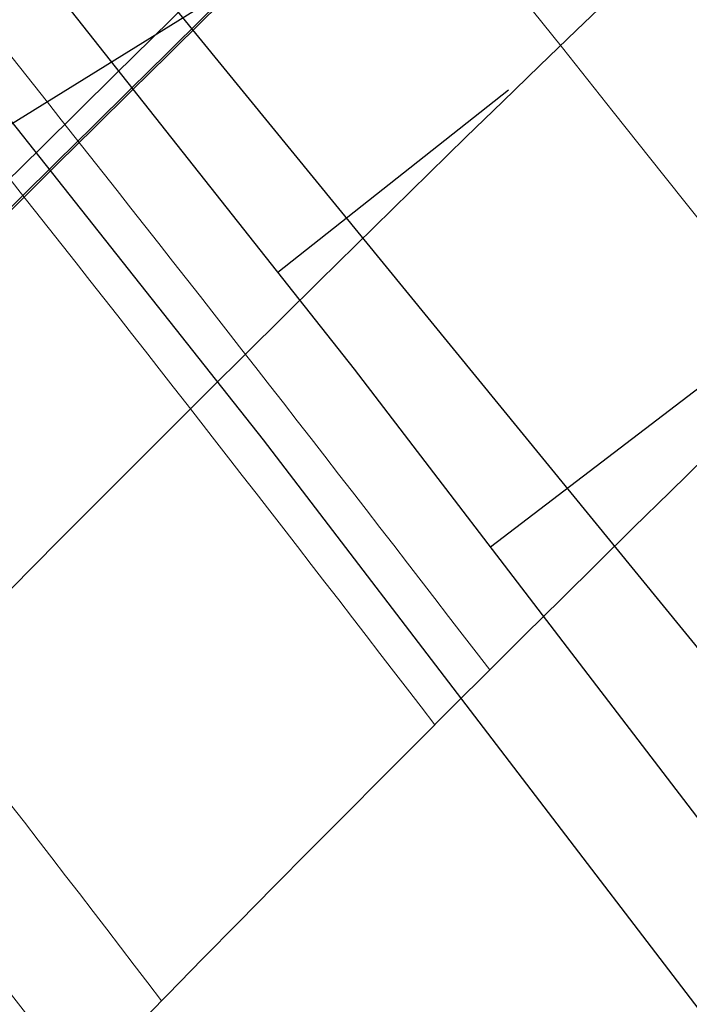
# Model space of a CAD drawing. Header units: metres. Extents: x 3458045 to 3462392, y 5482308 to 5484762.
# Tile 144 of 256: x 3459732.55 to 3459736.9, y 5483654.68 to 5483661.08. Entities that reach past the tile are written whole.
import ezdxf

# ---------------------------------------------------------------- set-up
doc = ezdxf.new("R2010")
doc.units = ezdxf.units.M
for name, pattern in [('AUSGEZOGEN', [2, 1, 1]), ('VERDECKT', [9.525, 6.35, -3.175]), ('VERDECKT2', [4.7625, 3.175, -1.5875])]:
    doc.linetypes.add(name, pattern=pattern)
for name, color, linetype in [('SP_ACHSE_6522', 7, 'CONTINUOUS'), ('SP_ACHSE_6721', 7, 'CONTINUOUS'), ('SP_ACHSE_6731', 7, 'CONTINUOUS'), ('SP_ACHSE_8521', 7, 'CONTINUOUS'), ('SP_ACHSE_8559', 7, 'CONTINUOUS'), ('SP_ACHSE_8901', 7, 'CONTINUOUS'), ('SP_ACHSE_8911', 7, 'CONTINUOUS'), ('SP_AXIS', 7, 'CONTINUOUS'), ('SP_BAUGRUBE-BÖSCHUNG', 210, 'AUSGEZOGEN'), ('SP_BW5xx-BrückenB44', 7, 'CONTINUOUS'), ('SP_BW5xx-StwRheinuferstraße', 7, 'CONTINUOUS'), ('SP_SOLID_Trogsohle_L7+8', 253, 'CONTINUOUS'), ('SP_StadtbahnFluchtweg', 1, 'CONTINUOUS'), ('SP_TrogTunnel-Bautoleranz', 160, 'VERDECKT2'), ('SP_Trogwand_L7+8', 2, 'CONTINUOUS'), ('SP_Tunnelwand_L7+8', 2, 'VERDECKT2'), ('SP_Vb_Planung', 10, 'CONTINUOUS'), ('SP_VERM', 1, 'CONTINUOUS'), ('T__AXIS', 3, 'CONTINUOUS')]:
    doc.layers.add(name, color=color, linetype=linetype)
doc.layers.add('SP_HILF', color=6, linetype='CONTINUOUS', plot=False)
doc.linetypes.add('EISENBAHN', pattern='A,0.15,[130,ltypeshp.shx,S=0.25,R=0,X=0,Y=0],0.15', length=0.3)

msp = doc.modelspace()

# ---------------------------------------------------------------- hatches: boundary and pattern name
at = {"layer": 'SP_SOLID_Trogsohle_L7+8'}
h = msp.add_hatch(color=256, dxfattribs=at)
h.dxf.hatch_style = 1
edge = h.paths.add_edge_path()
edge.add_line((3459702.4491, 5483672.5808), (3459694.7598, 5483665.8028))
edge.add_arc((3459249.8293, 5483273.6017), 593.1145, 29.9488058, 41.395802, ccw=False)
edge.add_line((3459763.7463, 5483569.6999), (3459768.6709, 5483560.5694))
edge.add_line((3459768.6709, 5483560.5694), (3459778.0346, 5483565.7481))
edge.add_line((3459778.0346, 5483565.7481), (3459772.6293, 5483574.8142))
edge.add_arc((3459249.8466, 5483273.6149), 603.343, 29.9482368, 41.3959476)

# ---------------------------------------------------------------- linework, layer by layer
at = {"layer": 'SP_ACHSE_6522'}
msp.add_lwpolyline([(3459690.7881, 5483531.9132, -0.237702), (3459686.1518, 5483610.9287, -0.006198), (3459687.0669, 5483612.9743, -0.012193), (3459689.202, 5483617.3074, -0.010596), (3459691.5324, 5483621.5387, -0.008998), (3459694.0269, 5483625.6756, -0.007401), (3459696.6557, 5483629.7285, -0.005804), (3459699.3906, 5483633.7106, -0.092618), (3459762.8248, 5483695.6159, -0.000188), (3459762.9764, 5483695.717, -0.004928), (3459767.5685, 5483698.7086, -0.00352), (3459772.2105, 5483701.6223, -0.002112), (3459776.885, 5483704.4835, -0.000704), (3459781.5756, 5483707.3183), (3459851.7814, 5483749.6586)], format="xyb", dxfattribs=at)
at = {"layer": 'SP_ACHSE_6721'}
msp.add_lwpolyline([(3459679.7641, 5483534.8411, -0.21532), (3459678.2508, 5483614.3812, -0.009157), (3459679.763, 5483617.7339, -0.011861), (3459682.128, 5483622.4365, -0.010395), (3459684.7, 5483627.0294, -0.008929), (3459687.4477, 5483631.5195, -0.007463), (3459690.341, 5483635.9173, -0.005997), (3459693.3517, 5483640.2356, -0.09094), (3459758.1619, 5483702.9627, -0.000185), (3459758.3163, 5483703.0655, -0.004841), (3459762.9923, 5483706.1077, -0.003458), (3459767.7182, 5483709.072, -0.002075), (3459772.4766, 5483711.9837, -0.000692), (3459777.2511, 5483714.8692), (3459883.1578, 5483778.7402)], format="xyb", dxfattribs=at)
at = {"layer": 'SP_ACHSE_6731'}
msp.add_lwpolyline([(3459881.431, 5483781.605), (3459775.3544, 5483717.6418, 0.000687), (3459770.5464, 5483714.7367, 0.00206), (3459765.7545, 5483711.8051, 0.003434), (3459760.995, 5483708.8211, 0.004808), (3459756.2855, 5483705.7591, 0.000183), (3459756.13, 5483705.6556, 0.09171), (3459689.9388, 5483641.4448, 0.005897), (3459686.9574, 5483637.1459, 0.007372), (3459684.0911, 5483632.7695, 0.008847), (3459681.3683, 5483628.3025, 0.010322), (3459678.8188, 5483623.7345, 0.011797), (3459676.4739, 5483619.0584, 0.004504), (3459675.7031, 5483617.3858, 0.222823), (3459677.0437, 5483532.3132, 0.00254)], format="xyb", dxfattribs=at)
at = {"layer": 'SP_ACHSE_8521'}
msp.add_lwpolyline([(3459667.116, 5483524.3467, -0.22552), (3459663.8072, 5483620.7334, -0.005134), (3459664.7675, 5483622.8858, -0.011674), (3459667.3044, 5483628.0892, -0.010341), (3459670.0679, 5483633.176, -0.009008), (3459673.0262, 5483638.1522, -0.007675), (3459676.1489, 5483643.027, -0.006342), (3459679.407, 5483647.8124, -0.093698), (3459747.1614, 5483714.0324, -0.000489), (3459747.5816, 5483714.3114, -0.004761), (3459752.3417, 5483717.3973, -0.0034), (3459757.1515, 5483720.4051, -0.00204), (3459761.9938, 5483723.3604, -0.00068), (3459766.8521, 5483726.2893), (3459833.8685, 5483766.6082)], format="xyb", dxfattribs=at)
at = {"layer": 'SP_ACHSE_8559'}
msp.add_lwpolyline([(3459696.9548, 5483536.2327, -0.234432), (3459692.8953, 5483607.6275, -0.006374), (3459693.7491, 5483609.5568, -0.012498), (3459695.7467, 5483613.6421, -0.010802), (3459697.9326, 5483617.63, -0.009105), (3459700.2755, 5483621.5278, -0.007408), (3459702.7459, 5483625.3463, -0.005712), (3459705.3156, 5483629.0986, -0.092826), (3459766.845, 5483689.2823, -0.000191), (3459766.9943, 5483689.382, -0.005006), (3459771.5129, 5483692.3293, -0.003576), (3459776.0813, 5483695.1986, -0.002145), (3459780.6824, 5483698.0155, -0.000715), (3459785.2995, 5483700.806), (3459855.6534, 5483743.2356)], format="xyb", dxfattribs=at)
at = {"layer": 'SP_ACHSE_8901'}
msp.add_lwpolyline([(3459478.4179, 5483881.5975), (3459663.5917, 5483703.287, -0.076353), (3459773.4733, 5483559.3038, -0.002641)], format="xyb", dxfattribs=at)
at = {"layer": 'SP_ACHSE_8911'}
msp.add_lwpolyline([(3459777.2173, 5483559.7474, 0.076941), (3459666.0197, 5483705.8087), (3459480.8452, 5483884.1198, 0.014605)], format="xyb", dxfattribs=at)
at = {"layer": 'SP_AXIS'}
for points in [[(3459777.2173, 5483559.7474, 0.076941), (3459666.0197, 5483705.8087), (3459480.8452, 5483884.1198, 0.014605)], [(3459478.4179, 5483881.5975), (3459663.5917, 5483703.287, -0.076353), (3459773.4733, 5483559.3038, -0.002641)], [(3459769.2766, 5483584.2553, -0.000823), (3459761.9942, 5483596.2792, -0.000274), (3459754.7382, 5483608.319, 0.000571), (3459751.2476, 5483614.1058, 0.001713), (3459747.7306, 5483619.8765, 0.002854), (3459744.1611, 5483625.6149, 0.003996), (3459740.5133, 5483631.3038, 0.004755), (3459737.0195, 5483636.5476, 0.037795), (3459708.7845, 5483671.9589, 0.004755), (3459704.4503, 5483676.5326, 0.003996), (3459699.7165, 5483681.3556, 0.002854), (3459694.917, 5483686.1133, 0.001713), (3459690.0743, 5483690.827, 0.000571), (3459685.2101, 5483695.5185), (3459504.9574, 5483869.1071, 0.000436)], [(3459881.431, 5483781.605), (3459775.3544, 5483717.6418, 0.000687), (3459770.5464, 5483714.7367, 0.00206), (3459765.7545, 5483711.8051, 0.003434), (3459760.995, 5483708.8211, 0.004808), (3459756.2855, 5483705.7591, 0.000183), (3459756.13, 5483705.6556, 0.09171), (3459689.9388, 5483641.4448, 0.005897), (3459686.9574, 5483637.1459, 0.007372), (3459684.0911, 5483632.7695, 0.008847), (3459681.3683, 5483628.3025, 0.010322), (3459678.8188, 5483623.7345, 0.011797), (3459676.4739, 5483619.0584, 0.004504), (3459675.7031, 5483617.3858, 0.222823), (3459677.0437, 5483532.3132, 0.00254)], [(3459679.7641, 5483534.8411, -0.21532), (3459678.2508, 5483614.3812, -0.009157), (3459679.763, 5483617.7339, -0.011861), (3459682.128, 5483622.4365, -0.010395), (3459684.7, 5483627.0294, -0.008929), (3459687.4477, 5483631.5195, -0.007463), (3459690.341, 5483635.9173, -0.005997), (3459693.3517, 5483640.2356, -0.09094), (3459758.1619, 5483702.9627, -0.000185), (3459758.3163, 5483703.0655, -0.004841), (3459762.9923, 5483706.1077, -0.003458), (3459767.7182, 5483709.072, -0.002075), (3459772.4766, 5483711.9837, -0.000692), (3459777.2511, 5483714.8692), (3459883.1578, 5483778.7402)], [(3459667.116, 5483524.3467, -0.22552), (3459663.8072, 5483620.7334, -0.005134), (3459664.7675, 5483622.8858, -0.011674), (3459667.3044, 5483628.0892, -0.010341), (3459670.0679, 5483633.176, -0.009008), (3459673.0262, 5483638.1522, -0.007675), (3459676.1489, 5483643.027, -0.006342), (3459679.407, 5483647.8124, -0.093698), (3459747.1614, 5483714.0324, -0.000489), (3459747.5816, 5483714.3114, -0.004761), (3459752.3417, 5483717.3973, -0.0034), (3459757.1515, 5483720.4051, -0.00204), (3459761.9938, 5483723.3604, -0.00068), (3459766.8521, 5483726.2893), (3459833.8685, 5483766.6082)], [(3459690.7881, 5483531.9132, -0.237702), (3459686.1518, 5483610.9287, -0.006198), (3459687.0669, 5483612.9743, -0.012193), (3459689.202, 5483617.3074, -0.010596), (3459691.5324, 5483621.5387, -0.008998), (3459694.0269, 5483625.6756, -0.007401), (3459696.6557, 5483629.7285, -0.005804), (3459699.3906, 5483633.7106, -0.092618), (3459762.8248, 5483695.6159, -0.000188), (3459762.9764, 5483695.717, -0.004928), (3459767.5685, 5483698.7086, -0.00352), (3459772.2105, 5483701.6223, -0.002112), (3459776.885, 5483704.4835, -0.000704), (3459781.5756, 5483707.3183), (3459851.7814, 5483749.6586)]]:
    msp.add_lwpolyline(points, format="xyb", dxfattribs=at)
at = {"layer": 'SP_BAUGRUBE-BÖSCHUNG'}
for points in [[(3459743.3921, 5483627.6046, 0.020848), (3459709.5152, 5483665.2286, 0.050189)], [(3459740.2564, 5483625.9709, 0.020651), (3459709.5152, 5483665.2286, 0.050189)]]:
    msp.add_lwpolyline(points, format="xyb", dxfattribs=at)
at = {"layer": 'SP_BW5xx-BrückenB44', "color": 40}
msp.add_lwpolyline([(3459727.3223, 5483657.2027), (3459734.6895, 5483661.7593), (3459726.7799, 5483674.5042), (3459718.9094, 5483687.2732), (3459710.2263, 5483699.9582), (3459701.4903, 5483712.1543), (3459691.4426, 5483723.8012), (3459680.3652, 5483734.5497), (3459668.375, 5483744.3516), (3459662.4435, 5483736.6838), (3459673.7676, 5483727.6016), (3459684.261, 5483717.5004), (3459694.001, 5483706.5986), (3459703.0788, 5483694.6146), (3459711.2625, 5483682.5436), (3459719.236, 5483669.775), (3459727.3223, 5483657.2027)], close=True, dxfattribs=at)
at = {"layer": 'SP_BW5xx-BrückenB44', "color": 96, "linetype": 'VERDECKT', "lineweight": 13, "ltscale": 2, "flags": 128}
for points in [[(3459662.4661, 5483617.5053, -0.007779), (3459663.8072, 5483620.7334, -0.005134), (3459664.7675, 5483622.8858, -0.011674), (3459667.3044, 5483628.0892, -0.010341), (3459670.0679, 5483633.176, -0.009008), (3459673.0262, 5483638.1522, -0.007675), (3459676.1489, 5483643.027, -0.006342), (3459679.407, 5483647.8124, -0.093698), (3459747.1614, 5483714.0324, -0.000489), (3459747.5816, 5483714.3114, -0.004761), (3459752.3417, 5483717.3973, -0.0034), (3459757.1515, 5483720.4051, -0.00204), (3459761.9938, 5483723.3604, -0.00068), (3459766.8521, 5483726.2893), (3459767.293, 5483726.5545)], [(3459665.4795, 5483616.2878, -0.007822), (3459666.7888, 5483619.44, -0.005134), (3459667.7218, 5483621.5313, -0.011674), (3459670.1917, 5483626.5972, -0.010341), (3459672.891, 5483631.5659, -0.009008), (3459675.7894, 5483636.4414, -0.007675), (3459678.8583, 5483641.2321, -0.006342), (3459682.07, 5483645.9494, -0.093698), (3459748.9617, 5483711.3266, -0.000489), (3459749.3767, 5483711.6021, -0.004761), (3459754.0836, 5483714.6535, -0.0034), (3459758.8559, 5483717.6379, -0.00204), (3459763.6756, 5483720.5793, -0.00068), (3459768.5263, 5483723.5037), (3459769.1481, 5483723.8778)], [(3459682.0772, 5483609.5819, -0.007823), (3459683.1687, 5483612.2186, -0.006198), (3459684.1169, 5483614.3381, -0.012193), (3459686.3226, 5483618.8146, -0.010596), (3459688.7195, 5483623.1665, -0.008998), (3459691.2743, 5483627.4036, -0.007401), (3459693.9555, 5483631.5372, -0.005804), (3459696.7332, 5483635.5815, -0.092618), (3459761.0207, 5483698.3192, -0.000188), (3459761.1743, 5483698.4216, -0.004928), (3459765.8214, 5483701.4491, -0.00352), (3459770.5021, 5483704.3871, -0.002112), (3459775.2001, 5483707.2626, -0.000577), (3459779.0498, 5483709.5906)], [(3459685.0906, 5483608.3644, -0.007889), (3459686.1518, 5483610.9287, -0.006198), (3459687.0669, 5483612.9744, -0.012193), (3459689.202, 5483617.3074, -0.010596), (3459691.5324, 5483621.5387, -0.008998), (3459694.0269, 5483625.6756, -0.007401), (3459696.6557, 5483629.7285, -0.005804), (3459699.3906, 5483633.7106, -0.092618), (3459762.8248, 5483695.6159, -0.000188), (3459762.9764, 5483695.717, -0.004928), (3459767.5685, 5483698.7086, -0.00352), (3459772.2105, 5483701.6223, -0.002112), (3459776.885, 5483704.4835, -0.000603), (3459780.9048, 5483706.914)], [(3459688.3358, 5483607.0533, -0.007966), (3459689.3643, 5483609.5396, -0.006198), (3459690.2438, 5483611.5056, -0.012193), (3459692.3029, 5483615.6842, -0.010596), (3459694.5618, 5483619.7856, -0.008998), (3459696.9911, 5483623.8146, -0.007401), (3459699.5636, 5483627.7806, -0.005804), (3459702.2525, 5483631.6958, -0.092618), (3459764.7677, 5483692.7047, -0.000188), (3459764.9171, 5483692.8043, -0.004928), (3459769.45, 5483695.7574, -0.00352), (3459774.0503, 5483698.6448, -0.002112), (3459778.6996, 5483701.4906, -0.000632), (3459782.9025, 5483704.0315)], [(3459691.5803, 5483605.7424, -0.00695), (3459692.4355, 5483607.8239, -0.006374), (3459693.2944, 5483609.7649, -0.012498), (3459695.3032, 5483613.8729, -0.010802), (3459697.4994, 5483617.8797, -0.009105), (3459699.8517, 5483621.7932, -0.007408), (3459702.3301, 5483625.6241, -0.00571), (3459704.9063, 5483629.3858, -0.092826), (3459766.5672, 5483689.698, -0.000191), (3459766.7168, 5483689.7979, -0.005006), (3459771.2439, 5483692.7508, -0.003576), (3459775.8184, 5483695.6239, -0.002145), (3459780.4232, 5483698.4431, -0.000693), (3459784.9001, 5483701.1491)]]:
    msp.add_lwpolyline(points, format="xyb", dxfattribs=at)
at = {"layer": 'SP_BW5xx-BrückenB44', "color": 96}
for points in [[(3459664.1798, 5483617.514, -0.006332), (3459665.2636, 5483620.1016, -0.005134), (3459666.2106, 5483622.2242, -0.011674), (3459668.7147, 5483627.3604, -0.010341), (3459671.4469, 5483632.3895, -0.009008), (3459674.3759, 5483637.3165, -0.007675), (3459677.4723, 5483642.1503, -0.006342), (3459680.7078, 5483646.9024, -0.093698), (3459748.0408, 5483712.7108, -0.000489), (3459748.4584, 5483712.988, -0.004761), (3459753.1925, 5483716.0571, -0.0034), (3459757.9841, 5483719.0534, -0.00204), (3459762.8153, 5483722.0019, -0.000641), (3459767.392, 5483724.7615)], [(3459668.7247, 5483614.9767, -0.007871), (3459669.9997, 5483618.0471, -0.005134), (3459670.9033, 5483620.0725, -0.011674), (3459673.301, 5483624.9903, -0.010341), (3459675.9312, 5483629.8318, -0.009008), (3459678.7652, 5483634.5989, -0.007675), (3459681.7761, 5483639.2992, -0.006342), (3459684.9379, 5483643.9431, -0.093698), (3459750.9005, 5483708.4127, -0.000489), (3459751.3098, 5483708.6844, -0.004761), (3459755.9594, 5483711.6987, -0.0034), (3459760.6914, 5483714.6578, -0.00204), (3459765.4867, 5483717.5844, -0.00068), (3459770.3293, 5483720.5038), (3459771.1459, 5483720.9951)], [(3459659.9511, 5483618.5214, -0.007745), (3459661.3188, 5483621.8129, -0.005134), (3459662.3019, 5483624.0164, -0.011674), (3459664.8947, 5483629.3345, -0.010341), (3459667.7117, 5483634.5199, -0.009008), (3459670.7199, 5483639.5801, -0.007675), (3459673.8875, 5483644.525, -0.006342), (3459677.1844, 5483649.3673, -0.093698), (3459745.6588, 5483716.2907, -0.000489), (3459746.0835, 5483716.5727, -0.003736), (3459749.8484, 5483719.0244, -0.0034)], [(3459671.089, 5483614.0214, -0.00791), (3459672.339, 5483617.0322, -0.005134), (3459673.2212, 5483619.0097, -0.011674), (3459675.5664, 5483623.8196, -0.010341), (3459678.1463, 5483628.5684, -0.009008), (3459680.9333, 5483633.2566, -0.007675), (3459683.902, 5483637.8909, -0.006342), (3459687.0274, 5483642.4813, -0.093698), (3459752.3131, 5483706.2897, -0.000489), (3459752.7182, 5483706.5586, -0.004761), (3459757.3261, 5483709.5458, -0.0034), (3459762.0287, 5483712.4866, -0.00204), (3459766.8062, 5483715.4023, -0.00068), (3459771.6429, 5483718.3181), (3459772.6015, 5483718.8949)], [(3459670.9622, 5483613.4256, -0.009368), (3459672.4307, 5483616.9924, -0.005134), (3459673.3121, 5483618.968, -0.011674), (3459675.6552, 5483623.7737, -0.010341), (3459678.2331, 5483628.5189, -0.009008), (3459681.0184, 5483633.2039, -0.007675), (3459683.9854, 5483637.8357, -0.006342), (3459687.1093, 5483642.424, -0.093698), (3459752.3685, 5483706.2064, -0.000489), (3459752.7734, 5483706.4753, -0.004761), (3459757.3797, 5483709.4614, -0.0034), (3459762.0812, 5483712.4014, -0.00204), (3459766.858, 5483715.3167, -0.00068), (3459771.6944, 5483718.2324), (3459772.6586, 5483718.8125)], [(3459671.2403, 5483613.3132, -0.009377), (3459672.706, 5483616.873, -0.005134), (3459673.5848, 5483618.8429, -0.011674), (3459675.9217, 5483623.6359, -0.010341), (3459678.4937, 5483628.3703, -0.009008), (3459681.2734, 5483633.046, -0.007675), (3459684.2355, 5483637.67, -0.006342), (3459687.3551, 5483642.252, -0.093698), (3459752.5347, 5483705.9567, -0.000489), (3459752.9391, 5483706.2252, -0.004761), (3459757.5405, 5483709.2081, -0.0034), (3459762.2385, 5483712.146, -0.00204), (3459767.0132, 5483715.06, -0.00068), (3459771.8489, 5483717.9753), (3459772.8298, 5483718.5654)], [(3459773.5686, 5483717.4994, 0.000491), (3459770.1317, 5483715.4208, 0.00206), (3459765.3342, 5483712.4858, 0.003434), (3459760.5654, 5483709.496, 0.004808), (3459755.843, 5483706.4256, 0.000183), (3459755.6867, 5483706.3216, 0.091817), (3459689.2245, 5483641.8206, 0.005941), (3459686.205, 5483637.462, 0.007401), (3459683.3002, 5483633.0203, 0.008862), (3459680.5389, 5483628.4825, 0.010322), (3459677.9516, 5483623.8381, 0.011783), (3459675.5699, 5483619.0799, 0.005959), (3459674.5446, 5483616.8334, 0.008054), (3459673.2779, 5483613.8381, 0.008054)], [(3459773.6543, 5483717.3758, 0.000492), (3459770.2095, 5483715.2925, 0.00206), (3459765.413, 5483712.3582, 0.003434), (3459760.646, 5483709.3694, 0.004808), (3459755.926, 5483706.3006, 0.000183), (3459755.7698, 5483706.1967, 0.091817), (3459689.3468, 5483641.7338, 0.005941), (3459686.3293, 5483637.3781, 0.007401), (3459683.4269, 5483632.94, 0.008862), (3459680.6684, 5483628.4068, 0.010322), (3459678.0841, 5483623.7678, 0.011783), (3459675.7056, 5483619.0159, 0.005959), (3459674.6817, 5483616.7728, 0.008054), (3459673.417, 5483613.7819, 0.008054)], [(3459658.7574, 5483619.0037, -0.007729), (3459660.1376, 5483622.3253, -0.005134), (3459661.1315, 5483624.553, -0.011674), (3459663.7509, 5483629.9256, -0.010341), (3459666.5933, 5483635.1578, -0.009008), (3459669.6253, 5483640.2578, -0.007675), (3459672.8142, 5483645.236, -0.006342), (3459676.1294, 5483650.1053, -0.090878), (3459742.5424, 5483715.7442, 0.7365)], [(3459775.0241, 5483715.3993, 0.000511), (3459771.4535, 5483713.2401, 0.00206), (3459766.6739, 5483710.3161, 0.003434), (3459761.9348, 5483707.3449, 0.004808), (3459757.2535, 5483704.3012, 0.000183), (3459757.0997, 5483704.1989, 0.091817), (3459691.3039, 5483640.3447, 0.005941), (3459688.3182, 5483636.0349, 0.007401), (3459685.4547, 5483631.6563, 0.008862), (3459682.7405, 5483627.1957, 0.010322), (3459680.2043, 5483622.6433, 0.011783), (3459677.8765, 5483617.9926, 0.005959), (3459676.8768, 5483615.8023, 0.008054), (3459675.6422, 5483612.8829, 0.010678)], [(3459776.3939, 5483713.4228, 0.000529), (3459772.6975, 5483711.1877, 0.00206), (3459767.9347, 5483708.274, 0.003434), (3459763.2236, 5483705.3203, 0.004808), (3459758.581, 5483702.3017, 0.000183), (3459758.4295, 5483702.201, 0.091817), (3459693.261, 5483638.9556, 0.005941), (3459690.3072, 5483634.6917, 0.007401), (3459687.4825, 5483630.3726, 0.008862), (3459684.8125, 5483625.9847, 0.010322), (3459682.3246, 5483621.5189, 0.011783), (3459680.0474, 5483616.9692, 0.005959), (3459679.0718, 5483614.8319, 0.008054), (3459677.8675, 5483611.9838, 0.008054)], [(3459776.4795, 5483713.2993, 0.00053), (3459772.7753, 5483711.0594, 0.00206), (3459768.0135, 5483708.1464, 0.003434), (3459763.3042, 5483705.1937, 0.004808), (3459758.6639, 5483702.1768, 0.000183), (3459758.5127, 5483702.0762, 0.091817), (3459693.3834, 5483638.8687, 0.005941), (3459690.4315, 5483634.6078, 0.007401), (3459687.6093, 5483630.2924, 0.008862), (3459684.942, 5483625.909, 0.010322), (3459682.4571, 5483621.4486, 0.011783), (3459680.1831, 5483616.9053, 0.005959), (3459679.209, 5483614.7712, 0.008054), (3459678.0065, 5483611.9276, 0.008054)], [(3459678.7393, 5483610.9305, -0.007755), (3459679.8644, 5483613.6474, -0.006198), (3459680.8492, 5483615.8488, -0.012193), (3459683.1332, 5483620.484, -0.010596), (3459685.6036, 5483624.9697, -0.008998), (3459688.2254, 5483629.3177, -0.007401), (3459690.9645, 5483633.5407, -0.005804), (3459693.7895, 5483637.6539, -0.092618), (3459759.0223, 5483701.3136, -0.000188), (3459759.1782, 5483701.4175, -0.004928), (3459763.8861, 5483704.4846, -0.00352), (3459768.6098, 5483707.4496, -0.002112), (3459773.3337, 5483710.341, -0.000548), (3459776.995, 5483712.5554, -0.000548)], [(3459679.1229, 5483610.1284, -0.00936), (3459680.461, 5483613.3894, -0.006198), (3459681.4392, 5483615.5761, -0.012193), (3459683.709, 5483620.1826, -0.010596), (3459686.1662, 5483624.6441, -0.008998), (3459688.7759, 5483628.9721, -0.007401), (3459691.5046, 5483633.179, -0.005804), (3459694.321, 5483637.2798, -0.092618), (3459759.3832, 5483700.7729, -0.000188), (3459759.5386, 5483700.8766, -0.004928), (3459764.2355, 5483703.9366, -0.00352), (3459768.9514, 5483706.8966, -0.002112), (3459773.6706, 5483709.7852, -0.000553), (3459777.366, 5483712.0201)], [(3459679.401, 5483610.016, -0.009371), (3459680.7364, 5483613.2704, -0.006198), (3459681.7115, 5483615.4502, -0.012193), (3459683.9748, 5483620.0435, -0.010596), (3459686.4259, 5483624.4938, -0.008998), (3459689.03, 5483628.8126, -0.007401), (3459691.7538, 5483633.012, -0.005804), (3459694.5663, 5483637.1071, -0.092618), (3459759.5497, 5483700.5234, -0.000188), (3459759.705, 5483700.6269, -0.004928), (3459764.3968, 5483703.6836, -0.00352), (3459769.1091, 5483706.6414, -0.002112), (3459773.8262, 5483709.5286, -0.000555), (3459777.5373, 5483711.773)], [(3459679.7129, 5483610.5372, -0.007774), (3459680.8282, 5483613.2307, -0.006198), (3459681.8022, 5483615.4082, -0.012193), (3459684.0634, 5483619.9971, -0.010596), (3459686.5124, 5483624.4438, -0.008998), (3459689.1147, 5483628.7594, -0.007401), (3459691.8369, 5483632.9564, -0.005804), (3459694.6481, 5483637.0495, -0.092618), (3459759.6052, 5483700.4402, -0.000188), (3459759.7604, 5483700.5437, -0.004928), (3459764.4505, 5483703.5993, -0.00352), (3459769.1617, 5483706.5563, -0.002112), (3459773.878, 5483709.4431, -0.000556), (3459777.5943, 5483711.6907, -0.000556)], [(3459681.6136, 5483609.7692, -0.007813), (3459682.7098, 5483612.4171, -0.006198), (3459683.663, 5483614.548, -0.012193), (3459685.8797, 5483619.0464, -0.010596), (3459688.2867, 5483623.417, -0.008998), (3459690.8509, 5483627.6694, -0.007401), (3459693.5401, 5483631.8155, -0.005804), (3459696.3243, 5483635.8694, -0.092618), (3459760.7432, 5483698.7351, -0.000188), (3459760.8971, 5483698.8377, -0.004928), (3459765.5526, 5483701.8707, -0.00352), (3459770.2393, 5483704.8124, -0.002112), (3459774.9408, 5483707.6902, -0.000573), (3459778.7644, 5483710.0024)], [(3459692.0439, 5483605.5551, -0.006963), (3459692.8953, 5483607.6275, -0.006374), (3459693.7491, 5483609.5568, -0.012498), (3459695.7467, 5483613.6421, -0.010802), (3459697.9326, 5483617.63, -0.009105), (3459700.2755, 5483621.5278, -0.007408), (3459702.7459, 5483625.3463, -0.005711), (3459705.3156, 5483629.0986, -0.092827), (3459766.845, 5483689.2823, -0.000191), (3459766.9943, 5483689.382, -0.005006), (3459771.5129, 5483692.3293, -0.003576), (3459776.0813, 5483695.1986, -0.002145), (3459780.6824, 5483698.0155, -0.000697), (3459785.1855, 5483700.7373)], [(3459696.9813, 5483603.5603, -0.007106), (3459697.7921, 5483605.5354, -0.006374), (3459698.5907, 5483607.34, -0.012498), (3459700.4705, 5483611.184, -0.010802), (3459702.5458, 5483614.9702, -0.009105), (3459704.7888, 5483618.7019, -0.007408), (3459707.1734, 5483622.3878, -0.005711), (3459709.6744, 5483626.0398, -0.092828), (3459769.8042, 5483684.8552, -0.000191), (3459769.9501, 5483684.9527, -0.005006), (3459774.3772, 5483687.8403, -0.003576), (3459778.8812, 5483690.6691, -0.002145), (3459783.4433, 5483693.4622, -0.000715), (3459788.0474, 5483696.2448), (3459788.2248, 5483696.3518)]]:
    msp.add_lwpolyline(points, format="xyb", dxfattribs=at)
at = {"layer": 'SP_BW5xx-BrückenB44', "color": 96, "flags": 128}
for points in [[(3459667.925, 5483615.2998, -0.007859), (3459669.2084, 5483618.3903, -0.005134), (3459670.1193, 5483620.432, -0.011674), (3459672.5348, 5483625.3863, -0.010341), (3459675.182, 5483630.2591, -0.009008), (3459678.0319, 5483635.053, -0.007675), (3459681.0571, 5483639.7755, -0.006342), (3459684.2312, 5483644.4375, -0.093698), (3459750.4228, 5483709.1308, -0.000489), (3459750.8334, 5483709.4034, -0.004761), (3459755.4972, 5483712.4268, -0.0034), (3459760.2391, 5483715.3922, -0.00204), (3459765.0404, 5483718.3224, -0.000788), (3459770.654, 5483721.705, -0.000641)], [(3459683.9519, 5483609.5255, -0.004943), (3459684.6304, 5483611.1583, -0.006374), (3459685.5773, 5483613.2982, -0.012498), (3459687.774, 5483617.7906, -0.010802), (3459690.1465, 5483622.1191, -0.009105), (3459692.658, 5483626.2975, -0.007408), (3459695.2731, 5483630.3395, -0.005711), (3459697.9588, 5483634.2612, -0.092824), (3459761.8506, 5483696.7543, -0.000191), (3459762.0056, 5483696.8578, -0.005006), (3459766.6784, 5483699.9058, -0.003576), (3459771.3557, 5483702.8435, -0.002145), (3459776.0226, 5483705.7006, -0.000622), (3459780.0556, 5483708.1392, -0.000539)], [(3459684.091, 5483609.4693, -0.004943), (3459684.7684, 5483611.0994, -0.006374), (3459685.7137, 5483613.2357, -0.012498), (3459687.9071, 5483617.7214, -0.010802), (3459690.2765, 5483622.0442, -0.009105), (3459692.7852, 5483626.2179, -0.007408), (3459695.3978, 5483630.2561, -0.005711), (3459698.0816, 5483634.1751, -0.092824), (3459761.9339, 5483696.6296, -0.000191), (3459762.0888, 5483696.733, -0.005006), (3459766.7591, 5483699.7793, -0.003576), (3459771.4346, 5483702.7159, -0.002145), (3459776.1003, 5483705.5724, -0.000623), (3459780.1413, 5483708.0157, -0.0004)], [(3459685.6955, 5483609.9536, -0.001959), (3459685.9639, 5483610.5887, -0.006374), (3459686.8957, 5483612.6946, -0.012498), (3459689.0603, 5483617.1214, -0.010802), (3459691.4027, 5483621.3948, -0.009105), (3459693.887, 5483625.528, -0.007408), (3459696.4787, 5483629.5339, -0.005711), (3459699.1457, 5483633.4283, -0.092824), (3459762.6564, 5483695.5488, -0.000191), (3459762.8104, 5483695.6517, -0.005006), (3459767.4584, 5483698.6834, -0.003576), (3459772.1181, 5483701.6101, -0.002145), (3459776.7744, 5483704.4608, -0.00041), (3459779.4335, 5483706.0701)], [(3459688.5878, 5483607.6525, -0.004943), (3459689.2284, 5483609.1941, -0.006374), (3459690.1235, 5483611.2167, -0.012498), (3459692.2095, 5483615.4827, -0.010802), (3459694.4781, 5483619.6217, -0.009105), (3459696.8958, 5483623.644, -0.007408), (3459699.4304, 5483627.5616, -0.005711), (3459702.0516, 5483631.3891, -0.092824), (3459764.6291, 5483692.5974, -0.000191), (3459764.7809, 5483692.6988, -0.005006), (3459769.3679, 5483695.6908, -0.003576), (3459773.9847, 5483698.5904, -0.002145), (3459778.615, 5483701.4252, -0.000539), (3459782.1029, 5483703.535, -0.000539)], [(3459692.279, 5483607.2936, -0.001697), (3459692.493, 5483607.7994, -0.006374), (3459693.3513, 5483609.7389, -0.012498), (3459695.3586, 5483613.8441, -0.010802), (3459697.5536, 5483617.8485, -0.009105), (3459699.9047, 5483621.76, -0.007408), (3459702.3821, 5483625.5893, -0.005711), (3459704.9575, 5483629.3499, -0.092824), (3459766.6019, 5483689.646, -0.000191), (3459766.7515, 5483689.7459, -0.005006), (3459771.2775, 5483692.6981, -0.003576), (3459775.8513, 5483695.5708, -0.002145), (3459780.4556, 5483698.3896, -0.000469), (3459783.4857, 5483700.223)], [(3459693.0847, 5483605.8357, -0.004943), (3459693.6885, 5483607.2887, -0.006374), (3459694.5333, 5483609.1977, -0.012498), (3459696.5119, 5483613.244, -0.010802), (3459698.6798, 5483617.1992, -0.009105), (3459701.0065, 5483621.0701, -0.007408), (3459703.463, 5483624.8671, -0.005711), (3459706.0216, 5483628.6032, -0.092824), (3459767.3243, 5483688.5653, -0.000191), (3459767.4731, 5483688.6646, -0.005006), (3459771.9768, 5483691.6022, -0.003576), (3459776.5348, 5483694.465, -0.002145), (3459781.1296, 5483697.278, -0.000705), (3459785.6778, 5483700.027, -0.00048)], [(3459693.2238, 5483605.7795, -0.004943), (3459693.8264, 5483607.2298, -0.006374), (3459694.6697, 5483609.1353, -0.012498), (3459696.6449, 5483613.1747, -0.010802), (3459698.8097, 5483617.1243, -0.009105), (3459701.1337, 5483620.9905, -0.007408), (3459703.5877, 5483624.7838, -0.005711), (3459706.1444, 5483628.517, -0.092824), (3459767.4077, 5483688.4405, -0.000191), (3459767.5563, 5483688.5398, -0.005006), (3459772.0575, 5483691.4758, -0.003576), (3459776.6137, 5483694.3374, -0.002145), (3459781.2074, 5483697.1497, -0.000706), (3459785.7634, 5483699.9035, -0.000539)]]:
    msp.add_lwpolyline(points, format="xyb", dxfattribs=at)
at = {"layer": 'SP_BW5xx-BrückenB44', "color": 96, "lineweight": 13}
for points in [[(3459669.1883, 5483614.7894, -0.007879), (3459670.4584, 5483617.8481, -0.005134), (3459671.3578, 5483619.8641, -0.011674), (3459673.7452, 5483624.7608, -0.010341), (3459676.3656, 5483629.5841, -0.009008), (3459679.1904, 5483634.3357, -0.007675), (3459682.193, 5483639.0231, -0.006342), (3459685.3476, 5483643.6564, -0.093698), (3459751.1775, 5483707.9964, -0.000489), (3459751.5859, 5483708.2676, -0.004761), (3459756.2274, 5483711.2765, -0.0034), (3459760.9536, 5483714.232, -0.00204), (3459765.7454, 5483717.1565, -0.00068), (3459770.5869, 5483720.0752), (3459771.4313, 5483720.5833)], [(3459692.9711, 5483605.1805, -0.006988), (3459693.8149, 5483607.2346, -0.006374), (3459694.6583, 5483609.1405, -0.012498), (3459696.6338, 5483613.1805, -0.010802), (3459698.7989, 5483617.1305, -0.009105), (3459701.1231, 5483620.9971, -0.007408), (3459703.5773, 5483624.7907, -0.005711), (3459706.1342, 5483628.5242, -0.092827), (3459767.4008, 5483688.4509, -0.000191), (3459767.5494, 5483688.5502, -0.005006), (3459772.0508, 5483691.4863, -0.003576), (3459776.6071, 5483694.348, -0.002145), (3459781.2009, 5483697.1604, -0.000706), (3459785.7563, 5483699.9138)], [(3459694.5937, 5483604.5249, -0.007034), (3459695.4242, 5483606.5471, -0.006374), (3459696.2494, 5483608.412, -0.012498), (3459698.1862, 5483612.3727, -0.010802), (3459700.315, 5483616.2564, -0.009105), (3459702.6063, 5483620.0684, -0.007408), (3459705.0324, 5483623.8184, -0.005711), (3459707.5667, 5483627.519, -0.092827), (3459768.3733, 5483686.996, -0.000191), (3459768.5208, 5483687.0946, -0.005006), (3459772.9921, 5483690.011, -0.003576), (3459777.5273, 5483692.8594, -0.002145), (3459782.1082, 5483695.664, -0.000715), (3459786.7186, 5483698.4505), (3459786.7551, 5483698.4725)]]:
    msp.add_lwpolyline(points, format="xyb", dxfattribs=at)
at = {"layer": 'SP_BW5xx-BrückenB44', "lineweight": 13, "flags": 128}
for points in [[(3459735.603, 5483656.8507, 0.015054), (3459723.7768, 5483671.3478, 0.008571), (3459716.6598, 5483679.276, 0.004755), (3459712.1826, 5483684.0008, 0.003996), (3459707.3281, 5483688.9468, 0.000315), (3459706.7922, 5483689.4834)], [(3459735.246, 5483656.4946, 0.015081), (3459723.4195, 5483670.9967, 0.008596), (3459716.2935, 5483678.9357, 0.004755), (3459711.823, 5483683.6534, 0.003996), (3459706.974, 5483688.5937, 0.000318), (3459706.4331, 5483689.1354)], [(3459733.471, 5483654.7006, 0.015222), (3459721.6426, 5483669.2297, 0.008736), (3459714.462, 5483677.234, 0.004755), (3459710.0247, 5483681.9166, 0.003996), (3459705.2039, 5483686.8283, 0.000328), (3459704.6478, 5483687.3851)], [(3459704.1156, 5483686.8567, -0.000329), (3459704.6729, 5483686.2987, -0.003996), (3459709.4853, 5483681.3956, -0.004755), (3459713.9126, 5483676.7235, -0.008782), (3459721.1128, 5483668.6958, -0.015265), (3459732.9417, 5483654.158)]]:
    msp.add_lwpolyline(points, format="xyb", dxfattribs=at)
at = {"layer": 'SP_BW5xx-BrückenB44', "color": 31, "ltscale": 0.5, "flags": 128}
msp.add_lwpolyline([(3459742.2584, 5483650.5033), (3459724.5856, 5483672.1371)], dxfattribs=at)
at = {"layer": 'SP_BW5xx-StwRheinuferstraße', "color": 96, "linetype": 'VERDECKT', "lineweight": 13, "ltscale": 2, "flags": 128}
msp.add_lwpolyline([(3459659.221, 5483618.8164, -0.007735), (3459660.5963, 5483622.1263, -0.005134), (3459661.586, 5483624.3446, -0.011674), (3459664.1951, 5483629.6961, -0.010341), (3459667.0277, 5483634.9101, -0.009008), (3459670.0504, 5483639.9946, -0.007675), (3459673.231, 5483644.9599, -0.006342), (3459676.5391, 5483649.8187, -0.093698), (3459745.2226, 5483716.9464, -0.000489), (3459745.6485, 5483717.2292, -0.004761), (3459750.4658, 5483720.3522, -0.0034), (3459755.316, 5483723.3852, -0.00204), (3459760.1827, 5483726.3553, -0.00068), (3459765.0492, 5483729.2892), (3459765.2952, 5483729.4372)], format="xyb", dxfattribs=at)
at = {"layer": 'SP_BW5xx-StwRheinuferstraße', "color": 96}
msp.add_lwpolyline([(3459748.0952, 5483638.8849), (3459745.8603, 5483642.2195), (3459743.026, 5483646.3212), (3459740.126, 5483650.377), (3459737.1613, 5483654.3857), (3459734.1325, 5483658.3463), (3459731.0406, 5483662.2578), (3459727.8863, 5483666.1191), (3459724.6704, 5483669.9292), (3459721.3937, 5483673.6873), (3459718.0574, 5483677.3918), (3459716.2813, 5483679.3161), (3459712.8569, 5483682.939), (3459709.3833, 5483686.5146), (3459705.8698, 5483690.0501)], dxfattribs=at)
at = {"layer": 'SP_BW5xx-StwRheinuferstraße', "color": 96, "linetype": 'AUSGEZOGEN'}
for points in [[(3459751.1449, 5483635.5807), (3459748.7208, 5483639.2985), (3459746.4804, 5483642.6415), (3459743.6396, 5483646.7525), (3459740.7326, 5483650.8181), (3459737.7607, 5483654.8365), (3459734.7247, 5483658.8067), (3459731.6253, 5483662.7276), (3459731.2859, 5483663.143)], [(3459751.1449, 5483635.5807), (3459748.7208, 5483639.2985), (3459746.4804, 5483642.6415), (3459743.6396, 5483646.7525), (3459740.7326, 5483650.8181), (3459737.7607, 5483654.8365), (3459734.7247, 5483658.8067), (3459731.6253, 5483662.7276), (3459731.2859, 5483663.143)], [(3459734.2264, 5483659.437), (3459735.7242, 5483660.621)], [(3459734.2264, 5483659.437), (3459735.7242, 5483660.621)], [(3459735.6091, 5483657.6502), (3459738.3734, 5483659.7641)], [(3459735.6091, 5483657.6502), (3459738.3734, 5483659.7641)]]:
    msp.add_lwpolyline(points, dxfattribs=at)
at = {"layer": 'SP_HILF'}
msp.add_lwpolyline([(3459702.4491, 5483672.5808), (3459694.7598, 5483665.8028, -0.049989), (3459763.7463, 5483569.6999), (3459768.6709, 5483560.5694), (3459778.0346, 5483565.7481), (3459772.6293, 5483574.8142, 0.049992)], format="xyb", close=True, dxfattribs=at)
at = {"layer": 'SP_StadtbahnFluchtweg'}
for points in [[(3459770.9868, 5483573.8591, 0.070516), (3459667.0255, 5483706.8532), (3459481.8509, 5483885.1643, 0.014605), (3459449.208, 5483914.8096, 0.002424), (3459443.1423, 5483919.951, 0.002568), (3459435.0409, 5483926.6787, 0.001834), (3459426.8839, 5483933.332, 0.001101), (3459418.6913, 5483939.9347, 0.000367), (3459410.4827, 5483946.5107, -0.000409), (3459403.1219, 5483952.4081, -0.001227), (3459395.7842, 5483958.3265, -0.002045), (3459388.489, 5483964.2898, -0.002863), (3459381.2564, 5483970.3214, -0.003681), (3459374.107, 5483976.444, -0.003379), (3459368.6904, 5483981.2179, -0.030508), (3459325.9228, 5484024.4096), (3459319.8219, 5484031.3731)], [(3459765.3996, 5483570.6363, 0.070515), (3459662.5516, 5483702.2071), (3459477.377, 5483880.5182, 0.014605), (3459445.0129, 5483909.9102, 0.002424), (3459438.9957, 5483915.0106, 0.002568), (3459430.9457, 5483921.6955, 0.001834), (3459422.8254, 5483928.3189, 0.001101), (3459414.655, 5483934.9038, 0.000367), (3459406.4537, 5483941.4738, -0.000409), (3459399.0848, 5483947.3777, -0.001227), (3459391.7225, 5483953.316, -0.002045), (3459384.3865, 5483959.3127, -0.002863), (3459377.0972, 5483965.3916, -0.003681), (3459369.8756, 5483971.5759, -0.003379), (3459364.3931, 5483976.408, -0.030508), (3459321.0714, 5484020.1592), (3459314.9705, 5484027.1227)]]:
    msp.add_lwpolyline(points, format="xyb", dxfattribs=at)
at = {"layer": 'SP_TrogTunnel-Bautoleranz'}
for points in [[(3459771.9993, 5483573.9041, 0.050189), (3459701.6989, 5483671.9195)], [(3459695.547, 5483666.4967, -0.050188), (3459764.8904, 5483569.8157, -0.002641)]]:
    msp.add_lwpolyline(points, format="xyb", dxfattribs=at)
at = {"layer": 'SP_Trogwand_L7+8', "color": 1, "linetype": 'VERDECKT2'}
for points in [[(3459313.5605, 5484025.8859), (3459319.6613, 5484018.9225, 0.03059), (3459363.2672, 5483974.8987, 0.00332), (3459368.6704, 5483970.1385, 0.003671), (3459375.8927, 5483963.9544, 0.002855), (3459383.1863, 5483957.8724, 0.00204), (3459390.5307, 5483951.869, 0.001224), (3459397.9055, 5483945.9206, 0.000408), (3459405.2911, 5483940.0032, -0.000367), (3459413.4813, 5483933.4418, -0.001102), (3459421.6445, 5483926.8625, -0.001837), (3459429.7612, 5483920.2417, -0.002572), (3459437.8115, 5483913.5558, -0.002454), (3459443.8899, 5483908.4025, -0.014563), (3459476.0769, 5483879.1664), (3459661.2507, 5483700.8559, -0.070709), (3459764.0019, 5483569.3047, -0.070709)], [(3459772.8879, 5483574.4151, 0.050189), (3459702.4678, 5483672.5973)]]:
    msp.add_lwpolyline(points, format="xyb", dxfattribs=at)
at = {"layer": 'SP_Trogwand_L7+8'}
for points in [[(3459772.4544, 5483574.1658, 0.050189), (3459702.0927, 5483672.2667)], [(3459772.021, 5483573.9166, 0.050189), (3459701.7177, 5483671.936)], [(3459695.5283, 5483666.4802, -0.050188), (3459764.8688, 5483569.8033, -0.070709)], [(3459695.1532, 5483666.1496, -0.050188), (3459764.4353, 5483569.554, -0.070709)]]:
    msp.add_lwpolyline(points, format="xyb", dxfattribs=at)
at = {"layer": 'SP_Trogwand_L7+8', "color": 251}
for points in [[(3459772.3461, 5483574.1035, 0.050189), (3459701.999, 5483672.184)], [(3459772.2377, 5483574.0412, 0.050189), (3459701.9052, 5483672.1014)], [(3459772.1294, 5483573.9789, 0.050189), (3459701.8114, 5483672.0187)], [(3459695.4345, 5483666.3976, -0.050188), (3459764.7604, 5483569.741, -0.070709)], [(3459695.3407, 5483666.3149, -0.050188), (3459764.652, 5483569.6787, -0.070709)], [(3459695.247, 5483666.2322, -0.050188), (3459764.5437, 5483569.6163, -0.070709)]]:
    msp.add_lwpolyline(points, format="xyb", dxfattribs=at)
at = {"layer": 'SP_Tunnelwand_L7+8'}
msp.add_lwpolyline([(3459773.8543, 5483437.9507, -0.004827), (3459774.0272, 5483438.9405, -0.010219), (3459774.5464, 5483441.4524, -0.007299), (3459775.1587, 5483443.9673, -0.00438), (3459775.8353, 5483446.4883, -0.00146), (3459776.5472, 5483449.0221), (3459786.6178, 5483484.6011, 0.001014), (3459787.6513, 5483488.2711, 0.003041), (3459788.6592, 5483491.9652, 0.005068), (3459789.6109, 5483495.6897, 0.007095), (3459790.475, 5483499.4509, 0.009122), (3459791.2196, 5483503.2528, 0.011149), (3459791.8118, 5483507.0966, 0.009624), (3459792.134, 5483509.9866, 0.096628), (3459789.3676, 5483537.2118, 0.005752), (3459788.8587, 5483538.8251, 0.012393), (3459787.5017, 5483542.6324, 0.010438), (3459785.9782, 5483546.3594, 0.008484), (3459784.3208, 5483550.013, 0.00653), (3459782.5607, 5483553.6022, 0.004576), (3459780.7281, 5483557.1386, 0.002622), (3459778.8515, 5483560.6355, 0.076941), (3459667.3099, 5483707.1486), (3459482.1353, 5483885.4597, 0.014605)], format="xyb", dxfattribs=at)
at = {"layer": 'SP_Vb_Planung', "linetype": 'AUSGEZOGEN', "lineweight": 13, "ltscale": 13}
for points in [[(3459777.6566, 5483559.9861, 0.076941), (3459666.3666, 5483706.1689), (3459481.192, 5483884.48, 0.014605)], [(3459776.7779, 5483559.5086, 0.076941), (3459665.6729, 5483705.4486), (3459480.4984, 5483883.7597, 0.014605)], [(3459478.7647, 5483881.9576), (3459663.9385, 5483703.6472, -0.076353), (3459773.9123, 5483559.5433, -0.002641)], [(3459478.0711, 5483881.2373), (3459663.2449, 5483702.9268, -0.076353), (3459773.0344, 5483559.0643, -0.002641)], [(3459881.1728, 5483782.0332), (3459775.0962, 5483718.07, 0.000687), (3459770.2872, 5483715.1643, 0.00206), (3459765.4918, 5483712.2306, 0.003434), (3459760.7265, 5483709.2429, 0.004808), (3459756.0089, 5483706.1756, 0.000183), (3459755.8529, 5483706.0719, 0.09171), (3459689.5312, 5483641.7344, 0.005897), (3459686.5432, 5483637.426, 0.007372), (3459683.6688, 5483633.0373, 0.008847), (3459680.9369, 5483628.5552, 0.010322), (3459678.3773, 5483623.9691, 0.011797), (3459676.0217, 5483619.2719, 0.004504), (3459675.2472, 5483617.5909, 0.222823), (3459676.5944, 5483532.0938, 0.00254)], [(3459881.6892, 5483781.1768), (3459775.6126, 5483717.2137, 0.000687), (3459770.8056, 5483714.3091, 0.00206), (3459766.0171, 5483711.3797, 0.003434), (3459761.2635, 5483708.3993, 0.004808), (3459756.5621, 5483705.3425, 0.000183), (3459756.407, 5483705.2394, 0.09171), (3459690.3464, 5483641.1552, 0.005897), (3459687.3716, 5483636.8658, 0.007372), (3459684.5134, 5483632.5018, 0.008847), (3459681.7998, 5483628.0499, 0.010322), (3459679.2604, 5483623.4999, 0.011797), (3459676.926, 5483618.8448, 0.004504), (3459676.1591, 5483617.1806, 0.222823), (3459677.493, 5483532.5326, 0.00254)], [(3459679.3124, 5483534.6267, -0.21532), (3459677.7913, 5483614.5783, -0.009157), (3459679.311, 5483617.9478, -0.011861), (3459681.6868, 5483622.6717, -0.010395), (3459684.269, 5483627.2827, -0.008929), (3459687.0259, 5483631.7881, -0.007463), (3459689.9274, 5483636.1983, -0.005997), (3459692.945, 5483640.5264, -0.09094), (3459757.8847, 5483703.3788, -0.000185), (3459758.0394, 5483703.4818, -0.004841), (3459762.7237, 5483706.5294, -0.003458), (3459767.4554, 5483709.4974, -0.002075), (3459772.2174, 5483712.4113, -0.000692), (3459776.993, 5483715.2974), (3459882.8996, 5483779.1684)], [(3459680.2158, 5483535.0556, -0.21532), (3459678.7103, 5483614.1841, -0.009157), (3459680.2149, 5483617.52, -0.011861), (3459682.5693, 5483622.2013, -0.010395), (3459685.1311, 5483626.7761, -0.008929), (3459687.8694, 5483631.251, -0.007463), (3459690.7546, 5483635.6362, -0.005997), (3459693.7584, 5483639.9447, -0.09094), (3459758.4392, 5483702.5466, -0.000185), (3459758.5932, 5483702.6491, -0.004841), (3459763.2609, 5483705.686, -0.003458), (3459767.9809, 5483708.6466, -0.002075), (3459772.7358, 5483711.5562, -0.000692), (3459777.5091, 5483714.4409), (3459883.416, 5483778.3121)]]:
    msp.add_lwpolyline(points, format="xyb", dxfattribs=at)
at = {"layer": 'SP_Vb_Planung', "linetype": 'EISENBAHN', "lineweight": 13, "ltscale": 13}
for points in [[(3459777.2173, 5483559.7474, 0.076941), (3459666.0197, 5483705.8087), (3459480.8452, 5483884.1198, 0.014605)], [(3459478.4179, 5483881.5975), (3459663.5917, 5483703.287, -0.076353), (3459773.4733, 5483559.3038, -0.002641)], [(3459881.431, 5483781.605), (3459775.3544, 5483717.6418, 0.000687), (3459770.5464, 5483714.7367, 0.00206), (3459765.7545, 5483711.8051, 0.003434), (3459760.995, 5483708.8211, 0.004808), (3459756.2855, 5483705.7591, 0.000183), (3459756.13, 5483705.6556, 0.09171), (3459689.9388, 5483641.4448, 0.005897), (3459686.9574, 5483637.1459, 0.007372), (3459684.0911, 5483632.7695, 0.008847), (3459681.3683, 5483628.3025, 0.010322), (3459678.8188, 5483623.7345, 0.011797), (3459676.4739, 5483619.0584, 0.004504), (3459675.7031, 5483617.3858, 0.222823), (3459677.0437, 5483532.3132, 0.00254)], [(3459679.7641, 5483534.8411, -0.21532), (3459678.2508, 5483614.3812, -0.009157), (3459679.763, 5483617.7339, -0.011861), (3459682.128, 5483622.4365, -0.010395), (3459684.7, 5483627.0294, -0.008929), (3459687.4477, 5483631.5195, -0.007463), (3459690.341, 5483635.9173, -0.005997), (3459693.3517, 5483640.2356, -0.09094), (3459758.1619, 5483702.9627, -0.000185), (3459758.3163, 5483703.0655, -0.004841), (3459762.9923, 5483706.1077, -0.003458), (3459767.7182, 5483709.072, -0.002075), (3459772.4766, 5483711.9837, -0.000692), (3459777.2511, 5483714.8692), (3459883.1578, 5483778.7402)]]:
    msp.add_lwpolyline(points, format="xyb", dxfattribs=at)
at = {"layer": 'SP_VERM', "color": 3, "linetype": 'AUSGEZOGEN'}
msp.add_lwpolyline([(3459761.2142, 5483736.2835, 0.000386), (3459758.4868, 5483734.6333, 0.00206), (3459753.5312, 5483731.6017, 0.003434), (3459748.5011, 5483728.4479, 0.004808), (3459743.4164, 5483725.142, 0.000183), (3459743.2379, 5483725.0233, 0.09171), (3459670.9716, 5483654.9191, 0.005897), (3459667.6841, 5483650.1785, 0.007372), (3459664.442, 5483645.2283, 0.008847), (3459661.2907, 5483640.0584, 0.010322), (3459658.2731, 5483634.6517, 0.011797), (3459655.4361, 5483628.9942, 0.004504), (3459654.4858, 5483626.9322, 0.01327), (3459651.9568, 5483620.8865, 0.01327)], format="xyb", dxfattribs=at)
at = {"layer": 'SP_VERM', "color": 3, "linetype": 'AUSGEZOGEN', "lineweight": 0}
for points in [[(3459793.7425, 5483574.5812, 0.054653), (3459715.6153, 5483685.2737, 0.054653)], [(3459759.3354, 5483402.5326, -0.143919), (3459754.6319, 5483441.2437, -0.004748), (3459754.8686, 5483442.5859, -0.01005), (3459755.548, 5483445.8548, -0.007178), (3459756.2936, 5483448.9086, -0.004307), (3459757.0619, 5483451.7683, -0.001436), (3459757.8135, 5483454.4433), (3459767.8972, 5483490.0684, 0.001027), (3459768.9011, 5483493.6337, 0.00308), (3459769.8385, 5483497.0708, 0.005133), (3459770.687, 5483500.3962, 0.007186), (3459771.4242, 5483503.6143, 0.009239), (3459772.0303, 5483506.7267, 0.011292), (3459772.4885, 5483509.7322, 0.009747), (3459772.7249, 5483511.8947, 0.095514), (3459770.7326, 5483531.4589, 0.005817), (3459770.3576, 5483532.6555, 0.012528), (3459769.3251, 5483535.5659, 0.010546), (3459768.1088, 5483538.5504, 0.008564), (3459766.7273, 5483541.601, 0.006582), (3459765.1986, 5483544.7216, 0.0046), (3459763.5426, 5483547.9192, 0.002618), (3459761.781, 5483551.2035, 0.056464), (3459686.7013, 5483658.6994)]]:
    msp.add_lwpolyline(points, format="xyb", dxfattribs=at)
at = {"layer": 'T__AXIS'}
for points in [[(3459775.7464, 5483558.7883, 0.077001), (3459664.8059, 5483704.5483), (3459479.6324, 5483882.859, 0.014595)], [(3459678.2644, 5483533.918, -0.216071), (3459676.6775, 5483615.1548, -0.009109), (3459678.2113, 5483618.5482, -0.011808), (3459680.6089, 5483623.3083, -0.01036), (3459683.2152, 5483627.9576, -0.008913), (3459685.9988, 5483632.5031, -0.007465), (3459688.9298, 5483636.9551, -0.006017), (3459691.9798, 5483641.3264, -0.090578), (3459756.9676, 5483704.2661, -0.00058), (3459757.4596, 5483704.5937, -0.004782), (3459762.1946, 5483707.6716, -0.003416), (3459766.9794, 5483710.6714, -0.002049), (3459771.7968, 5483713.6187, -0.000683), (3459776.6302, 5483716.5397), (3459882.2544, 5483780.2402)]]:
    msp.add_lwpolyline(points, format="xyb", dxfattribs=at)

doc.saveas('drawing.dxf')
